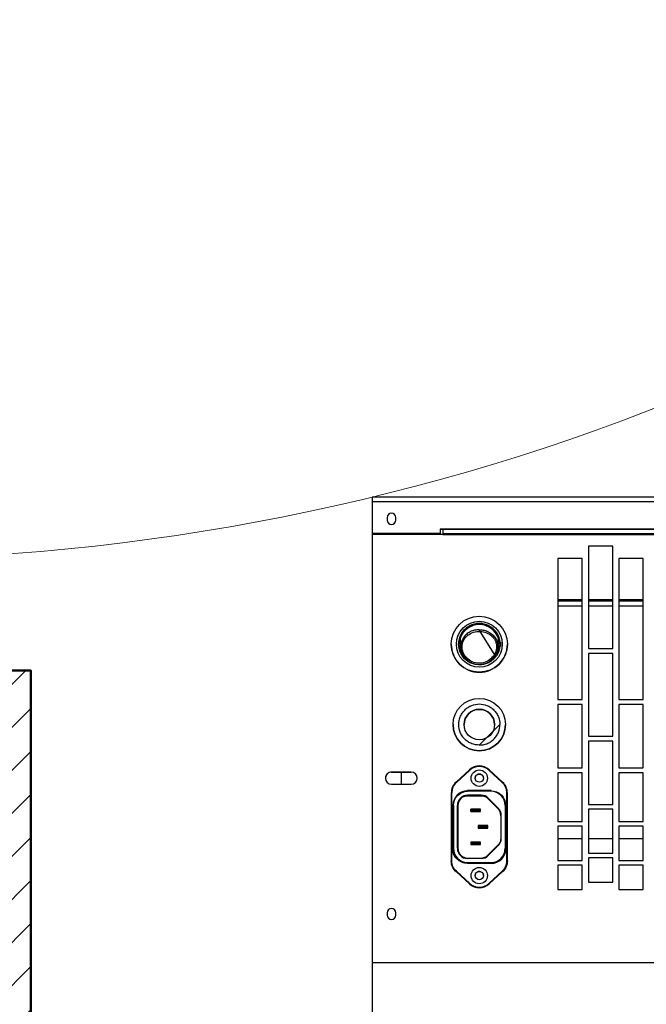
# Model space of a CAD drawing. Header units: centimetres. Extents: x -2715 to 104803, y -2927 to 32152.
# Tile 12 of 72: x 86498 to 86524, y -442 to -401. Entities that reach past the tile are written whole.
import ezdxf

# ---------------------------------------------------------------- set-up
doc = ezdxf.new("R2010")
doc.units = ezdxf.units.CM
doc.header["$MEASUREMENT"] = 0
for name, color, linetype, lineweight in [('1_ doors', 252, 'Continuous', 15), ('1_ hatch', 252, 'Continuous', 9), ('1_ wall STRUCT', 252, 'Continuous', 50)]:
    doc.layers.add(name, color=color, linetype=linetype, lineweight=lineweight)
doc.layers.add('Sonniger opisy', color=255, linetype='Continuous')

# ---------------------------------------------------------------- blocks, each defined once
blk = doc.blocks.new('A$C772F0A73')
at = {"extrusion": (0, 0, -1)}
blk.add_ellipse((-0.003, -4.538), major_axis=(64.285, 64.293), ratio=0.999944, start_param=2.356194, end_param=3.926991, dxfattribs=at)
blk = doc.blocks.new('GUARD ONE')
at = {"layer": 'Sonniger opisy', "color": 7, "linetype": 'Continuous', "lineweight": 25, "transparency": 16777216}
for p, q in [((893.612, 479.988), (894.612, 479.988)), ((896.112, 479.988), (897.112, 479.988)), ((899.857, 479.872), (899.857, 479.892)), ((900.817, 479.912), (900.817, 479.892)), ((894.862, 479.688), (895.862, 479.688)), ((900.646, 479.097), (900.327, 479.097)), ((900.687, 479.037), (900.646, 479.077)), ((893.612, 478.906), (894.612, 478.906)), ((894.862, 478.906), (895.862, 478.906)), ((896.112, 478.906), (897.112, 478.906)), ((893.612, 478.388), (894.612, 478.388)), ((896.112, 478.388), (897.112, 478.388)), ((900.027, 478.422), (900.027, 478.402)), ((900.346, 478.402), (900.346, 478.422)), ((894.862, 477.688), (895.862, 477.688)), ((900.287, 477.687), (900.327, 477.727)), ((900.646, 477.727), (900.646, 477.747)), ((899.857, 476.952), (900.817, 476.952)), ((903.537, 476.162), (903.537, 476.662)), ((893.612, 476.188), (894.612, 476.188)), ((896.112, 476.188), (897.112, 476.188)), ((894.862, 474.888), (895.862, 474.888)), ((893.612, 473.388), (894.612, 473.388)), ((896.112, 473.388), (897.112, 473.388)), ((899.809, 471.532), (899.754, 471.478)), ((899.817, 471.538), (899.817, 471.584)), ((899.998, 471.663), (899.939, 471.663)), ((900.735, 471.663), (900.672, 471.663)), ((900.857, 471.584), (900.857, 471.538)), ((900.92, 471.478), (900.864, 471.532)), ((894.862, 471.288), (895.862, 471.288)), ((899.472, 470.825), (899.472, 471.001)), ((899.493, 471.017), (899.539, 471.017)), ((899.539, 471.206), (899.539, 471.017)), ((899.547, 471.062), (899.539, 471.062)), ((899.539, 471.017), (899.539, 470.807)), ((901.134, 471.062), (901.127, 471.062)), ((901.134, 471.017), (901.134, 471.206)), ((899.539, 470.807), (899.493, 470.807)), ((899.539, 470.807), (899.493, 470.807)), ((899.539, 470.807), (899.539, 470.807)), ((899.539, 470.807), (899.539, 470.618)), ((901.134, 470.807), (901.18, 470.807)), ((901.134, 470.807), (901.134, 470.807)), ((901.134, 470.618), (901.134, 470.807)), ((899.817, 470.24), (899.817, 470.29)), ((900.857, 470.29), (900.857, 470.24)), ((900.051, 470.161), (900.007, 470.161)), ((900.667, 470.161), (900.623, 470.161)), ((894.612, 469.338), (893.612, 469.338)), ((894.612, 469.131), (893.612, 469.131)), ((894.612, 469.08), (893.612, 469.08)), ((895.862, 469.338), (894.862, 469.338)), ((895.862, 469.131), (894.862, 469.131)), ((895.862, 469.08), (894.862, 469.08)), ((897.112, 469.338), (896.112, 469.338)), ((897.112, 469.131), (896.112, 469.131)), ((897.112, 469.08), (896.112, 469.08)), ((893.612, 467.388), (894.612, 467.388)), ((896.112, 467.388), (897.112, 467.388)), ((894.862, 466.888), (895.862, 466.888)), ((901.937, 466.188), (797.538, 466.188)), ((901.837, 466.412), (797.638, 466.412)), ((903.537, 466.372), (903.537, 466.412)), ((904.377, 466.412), (904.377, 466.372)), ((904.537, 466.412), (904.537, 466.372))]:
    blk.add_line(p, q, dxfattribs=at)
for points in [[(901.837, 466.188), (901.837, 466.365), (901.837, 466.412), (904.737, 466.412), (904.737, 483.988), (904.737, 492.988), (794.738, 492.988), (794.738, 483.988), (904.737, 483.988)], [(901.837, 466.365), (797.638, 466.365), (797.638, 466.412), (794.738, 466.412), (794.738, 483.988)], [(899.381, 480.25), (899.931, 480.754), (899.931, 480.754)], [(900.287, 479.037), (900.327, 479.077), (900.646, 479.077), (900.646, 479.097), (900.687, 479.137), (900.287, 479.137), (900.287, 479.037), (900.687, 479.037), (900.687, 479.137), (900.687, 479.137), (900.287, 479.137), (900.287, 479.137), (900.327, 479.097), (900.327, 479.077)], [(899.987, 478.362), (900.027, 478.402), (900.346, 478.402), (900.387, 478.362)], [(900.327, 477.747), (900.646, 477.747), (900.687, 477.787), (900.687, 477.687), (900.646, 477.727), (900.327, 477.727), (900.327, 477.747), (900.287, 477.787), (900.687, 477.787), (900.687, 477.787), (900.287, 477.787), (900.287, 477.787), (900.287, 477.687), (900.687, 477.687)], [(899.876, 471.626), (899.907, 471.626), (899.907, 471.645)], [(900.798, 471.626), (900.767, 471.626), (900.767, 471.645)], [(899.539, 471.06), (899.539, 470.766), (899.547, 470.766)], [(901.18, 470.807), (901.134, 470.807), (901.134, 471.017), (901.18, 471.017)], [(899.947, 470.206), (899.947, 470.162), (900.048, 470.162)], [(900.727, 470.206), (900.727, 470.162), (900.625, 470.162)], [(900.051, 470.161), (899.939, 470.161), (899.939, 470.161), (900.007, 470.161), (900.007, 470.162)], [(900.622, 470.161), (900.735, 470.161), (900.735, 470.161)], [(794.738, 466.412), (794.738, 466.372), (794.738, 466.372), (794.738, 465.053), (794.738, 464.873), (904.737, 464.873), (904.737, 465.053), (794.738, 465.053)], [(794.738, 466.372), (797.538, 466.372), (797.538, 466.372), (797.538, 466.188), (901.937, 466.188), (901.937, 466.372)], [(904.737, 466.372), (901.937, 466.372), (901.937, 466.372), (904.737, 466.372)], [(904.737, 465.053), (904.737, 466.372), (904.737, 466.372), (904.737, 466.412)]]:
    blk.add_lwpolyline(points, dxfattribs=at)
for points in [[(903.757, 482.038), (903.757, 481.938, 1), (904.117, 481.938), (904.117, 482.038, 1)], [(903.757, 465.818), (903.757, 465.718, 1), (904.117, 465.718), (904.117, 465.818, 1)]]:
    blk.add_lwpolyline(points, format="xyb", close=True, dxfattribs=at)
for points in [[(894.612, 479.988), (894.612, 480.988), (893.612, 480.988), (893.612, 479.988)], [(894.862, 480.688), (894.862, 479.688), (895.862, 479.688), (895.862, 480.688)], [(897.112, 479.988), (897.112, 480.988), (896.112, 480.988), (896.112, 479.988)], [(894.612, 478.388), (894.612, 479.788), (893.612, 479.788), (893.612, 478.388)], [(894.862, 479.488), (894.862, 477.688), (895.862, 477.688), (895.862, 479.488)], [(897.112, 478.388), (897.112, 479.788), (896.112, 479.788), (896.112, 478.388)], [(900.264, 479.712), (900.817, 479.712), (900.817, 479.692), (900.264, 479.692)], [(899.987, 478.462), (899.987, 478.362), (900.387, 478.362), (900.387, 478.462), (900.346, 478.422), (900.027, 478.422), (899.987, 478.462), (900.387, 478.462), (900.387, 478.462), (899.987, 478.462)], [(894.612, 476.188), (894.612, 478.188), (893.612, 478.188), (893.612, 476.188)], [(897.112, 476.188), (897.112, 478.188), (896.112, 478.188), (896.112, 476.188)], [(894.862, 477.488), (894.862, 474.888), (895.862, 474.888), (895.862, 477.488)], [(894.612, 473.388), (894.612, 475.988), (893.612, 475.988), (893.612, 473.388)], [(897.112, 473.388), (897.112, 475.988), (896.112, 475.988), (896.112, 473.388)], [(903.137, 476.162), (903.137, 476.162), (903.937, 476.162), (903.937, 476.162)], [(894.862, 474.688), (894.862, 471.288), (895.862, 471.288), (895.862, 474.688)], [(893.612, 473.188), (893.612, 467.388), (894.612, 467.388), (894.612, 473.188)], [(896.112, 473.188), (896.112, 467.388), (897.112, 467.388), (897.112, 473.188)], [(894.862, 471.088), (894.862, 466.888), (895.862, 466.888), (895.862, 471.088)]]:
    blk.add_lwpolyline(points, close=True, dxfattribs=at)
at = {"layer": 'Sonniger opisy', "color": 7, "linetype": 'Continuous', "lineweight": 25, "transparency": 16777216, "flags": 128}
for points in [[(901.292, 480.25), (900.742, 480.754, 0.388879), (899.931, 480.754), (899.381, 480.25, 0.210277), (899.187, 479.808), (899.187, 479.808), (899.187, 477.016, 0.210277), (899.381, 476.573), (899.931, 476.069, 0.388879), (900.742, 476.069), (901.292, 476.573, 0.210277), (901.487, 477.016), (901.487, 479.808, 0.210277), (901.292, 480.25), (901.292, 480.25, -0.210277), (901.487, 479.808), (901.487, 479.808), (901.486, 479.808), (901.485, 479.808), (901.483, 479.808), (901.481, 479.808), (901.478, 479.808), (901.474, 479.808), (901.471, 479.808), (901.467, 479.808), (901.467, 477.016), (901.471, 477.016), (901.474, 477.016), (901.478, 477.016), (901.481, 477.016), (901.483, 477.016), (901.485, 477.016), (901.486, 477.016), (901.487, 477.016)], [(900.729, 480.739), (900.731, 480.742), (900.734, 480.745), (900.736, 480.748), (900.738, 480.75), (900.74, 480.752), (900.741, 480.753), (900.742, 480.754), (900.742, 480.754, 0.388879), (899.931, 480.754), (899.932, 480.754), (899.932, 480.753), (899.934, 480.752), (899.935, 480.75), (899.937, 480.748), (899.94, 480.745), (899.942, 480.742), (899.945, 480.739)], [(900.742, 480.754), (900.742, 480.754), (901.292, 480.25), (901.292, 480.25), (901.291, 480.249), (901.29, 480.248), (901.288, 480.246), (901.286, 480.244), (901.284, 480.241), (901.281, 480.238), (901.278, 480.235, -0.210277), (901.467, 479.808)], [(899.381, 480.25), (899.381, 480.25), (899.382, 480.25), (899.382, 480.249), (899.384, 480.248), (899.385, 480.246), (899.387, 480.244), (899.39, 480.241), (899.392, 480.238), (899.395, 480.235, 0.210277), (899.207, 479.808), (899.203, 479.808), (899.199, 479.808), (899.196, 479.808), (899.193, 479.808), (899.19, 479.808), (899.188, 479.808), (899.187, 479.808), (899.187, 479.808, -0.210277), (899.381, 480.25), (899.381, 480.25)], [(899.257, 477.532), (899.257, 477.532), (899.258, 477.532), (899.26, 477.532), (899.263, 477.532), (899.266, 477.532), (899.269, 477.532), (899.273, 477.532), (899.277, 477.532), (899.277, 479.292), (899.273, 479.292), (899.269, 479.292), (899.266, 479.292), (899.263, 479.292), (899.26, 479.292), (899.258, 479.292), (899.257, 479.292), (899.257, 479.292, -0.414214), (899.857, 479.892), (899.857, 479.892), (900.817, 479.892), (900.817, 479.892), (899.857, 479.892), (899.857, 479.892)], [(900.817, 479.872), (900.817, 479.892, -0.414214), (901.417, 479.292), (901.416, 479.292), (901.415, 479.292), (901.413, 479.292), (901.411, 479.292), (901.408, 479.292), (901.404, 479.292), (901.401, 479.292), (901.397, 479.292)], [(899.457, 478.885, -0.198912), (899.574, 479.167), (899.574, 479.168), (899.573, 479.169), (899.571, 479.17), (899.57, 479.172), (899.568, 479.174), (899.565, 479.176), (899.562, 479.179), (899.56, 479.182, 0.198912), (899.437, 478.885)], [(899.981, 477.249), (899.574, 477.656), (899.574, 477.656, -0.198912), (899.457, 477.939), (899.456, 477.939), (899.455, 477.939), (899.453, 477.939), (899.451, 477.939), (899.448, 477.939), (899.444, 477.939), (899.441, 477.939), (899.437, 477.939, 0.198912), (899.56, 477.642)], [(899.967, 477.235), (899.56, 477.642), (899.562, 477.645), (899.565, 477.647), (899.568, 477.65), (899.57, 477.652), (899.571, 477.654), (899.573, 477.655), (899.574, 477.656), (899.574, 477.656), (899.981, 477.249), (899.981, 477.249), (899.98, 477.248), (899.979, 477.247), (899.977, 477.245), (899.975, 477.243), (899.972, 477.24), (899.97, 477.238), (899.967, 477.235, 0.198912), (900.264, 477.112)], [(900.817, 476.912), (900.817, 476.932), (899.857, 476.932), (899.857, 476.912), (900.817, 476.912), (900.817, 476.932, 0.414214), (901.417, 477.532), (901.416, 477.532), (901.415, 477.532), (901.413, 477.532), (901.411, 477.532), (901.408, 477.532), (901.404, 477.532), (901.401, 477.532), (901.397, 477.532, -0.414214), (900.817, 476.952), (900.817, 476.932)]]:
    blk.add_lwpolyline(points, format="xyb", dxfattribs=at)
at = {"layer": 'Sonniger opisy', "color": 7, "linetype": 'Continuous', "lineweight": 25, "transparency": 16777216}
for points in [[(901.278, 480.235), (900.729, 480.739, 0.388879), (899.945, 480.739), (899.395, 480.235)], [(900.167, 480.412, 0.414214), (900.337, 480.242, 0.414214), (900.507, 480.412)], [(899.257, 477.532), (899.256, 477.532), (899.255, 477.532), (899.253, 477.532), (899.251, 477.532), (899.248, 477.532), (899.244, 477.532), (899.241, 477.532), (899.237, 477.532), (899.237, 479.292), (899.241, 479.292), (899.244, 479.292), (899.248, 479.292), (899.251, 479.292), (899.253, 479.292), (899.255, 479.292), (899.256, 479.292), (899.257, 479.292, -0.414214), (899.857, 479.892), (899.857, 479.912), (900.817, 479.912, -0.414214), (901.437, 479.292)], [(901.397, 477.532), (901.397, 479.292, 0.414214), (900.817, 479.872), (899.857, 479.872, 0.414214), (899.277, 479.292)], [(899.277, 477.532, 0.414214), (899.857, 476.952), (899.857, 476.932, -0.414214), (899.257, 477.532), (899.257, 479.292), (899.257, 479.292)], [(900.264, 477.132, -0.198912), (899.981, 477.249), (899.981, 477.249, 0.198912), (900.264, 477.132), (900.264, 477.112), (900.817, 477.112), (900.817, 477.132), (900.264, 477.132), (900.264, 477.132), (900.817, 477.132), (900.817, 477.132, 0.414214), (901.217, 477.532), (901.217, 479.292), (901.217, 479.292), (901.218, 479.292), (901.22, 479.292), (901.223, 479.292), (901.226, 479.292), (901.229, 479.292), (901.233, 479.292), (901.237, 479.292), (901.237, 477.532), (901.233, 477.532), (901.229, 477.532), (901.226, 477.532), (901.223, 477.532), (901.22, 477.532), (901.218, 477.532), (901.217, 477.532), (901.217, 477.532, -0.414214), (900.817, 477.132)], [(903.937, 476.162, 1), (903.937, 476.662), (903.137, 476.662, 1), (903.137, 476.162)], [(900.167, 476.412, 0.414214), (900.337, 476.242, 0.414214), (900.507, 476.412)], [(901.412, 474.212), (901.412, 474.212, 1), (899.262, 474.212), (899.262, 474.212)], [(901.487, 470.912), (901.487, 470.912, 0.414214), (900.337, 472.062, 0.414214), (899.187, 470.912), (899.187, 470.912)], [(899.907, 470.229), (899.907, 470.198), (899.907, 470.179, -0.010713), (899.876, 470.198), (899.907, 470.198)], [(900.667, 470.162), (900.667, 470.161), (900.735, 470.161, 0.010739), (900.767, 470.179)], [(900.767, 470.229), (900.767, 470.198), (900.767, 470.179, 0.010713), (900.798, 470.198), (900.767, 470.198)]]:
    blk.add_lwpolyline(points, format="xyb", dxfattribs=at)
at = {"layer": 'Sonniger opisy', "color": 7, "linetype": 'Continuous', "lineweight": 25, "transparency": 16777216, "flags": 128}
for points in [[(899.207, 479.808), (899.207, 477.016), (899.203, 477.016), (899.199, 477.016), (899.196, 477.016), (899.193, 477.016), (899.19, 477.016), (899.188, 477.016), (899.187, 477.016), (899.187, 477.016)], [(899.574, 479.167), (899.981, 479.575), (899.981, 479.575), (899.98, 479.576), (899.979, 479.577), (899.977, 479.579), (899.975, 479.581), (899.972, 479.583), (899.97, 479.586), (899.967, 479.589), (899.56, 479.182)], [(901.417, 477.532), (901.417, 477.532), (901.418, 477.532), (901.42, 477.532), (901.423, 477.532), (901.426, 477.532), (901.429, 477.532), (901.433, 477.532), (901.437, 477.532), (901.437, 479.292), (901.433, 479.292), (901.429, 479.292), (901.426, 479.292), (901.423, 479.292), (901.42, 479.292), (901.418, 479.292), (901.417, 479.292), (901.417, 479.292), (901.417, 479.292), (901.417, 477.532)], [(899.457, 477.939), (899.457, 478.885), (899.456, 478.885), (899.455, 478.885), (899.453, 478.885), (899.451, 478.885), (899.448, 478.885), (899.444, 478.885), (899.441, 478.885), (899.437, 478.885), (899.437, 477.939)], [(899.381, 476.573), (899.382, 476.574), (899.382, 476.575), (899.384, 476.576), (899.385, 476.578), (899.387, 476.58), (899.39, 476.583), (899.392, 476.585), (899.395, 476.588), (899.945, 476.084), (899.942, 476.081), (899.94, 476.079), (899.937, 476.076), (899.935, 476.074), (899.934, 476.072), (899.932, 476.071), (899.932, 476.07), (899.931, 476.069)], [(901.292, 476.573), (901.292, 476.574), (901.291, 476.575), (901.29, 476.576), (901.288, 476.578), (901.286, 476.58), (901.284, 476.583), (901.281, 476.585), (901.278, 476.588), (900.729, 476.084), (900.731, 476.081), (900.734, 476.079), (900.736, 476.076), (900.738, 476.074), (900.74, 476.072), (900.741, 476.071), (900.742, 476.07), (900.742, 476.069)]]:
    blk.add_lwpolyline(points, dxfattribs=at)
at = {"layer": 'Sonniger opisy', "color": 7, "linetype": 'Continuous', "lineweight": 25, "transparency": 16777216}
for centre, radius in [((900.337, 480.412), 0.336), ((900.337, 480.412), 0.17), ((900.337, 476.412), 0.336), ((900.337, 476.412), 0.17), ((900.337, 474.212), 1.075), ((900.337, 474.212), 0.625), ((900.337, 470.912), 1.15), ((900.337, 470.912), 0.942), ((900.337, 470.912), 0.85)]:
    blk.add_circle(centre, radius, dxfattribs=at)
for centre, radius, start, end in [((903.937, 481.938), 0.18, 180, 0), ((899.857, 479.292), 0.62, 90, 180), ((900.817, 479.292), 0.6, 0, 90), ((900.264, 479.292), 0.42, 90, 135), ((900.264, 479.292), 0.4, 90, 135), ((900.817, 479.292), 0.42, 0, 90), ((900.817, 479.292), 0.4, 0, 90), ((899.857, 477.939), 0.4, 180, 225), ((900.817, 477.532), 0.42, 270, 0), ((900.817, 477.532), 0.4, 270, 0), ((899.787, 477.016), 0.58, 180, 227.5), ((900.887, 477.016), 0.58, 312.5, 0), ((903.137, 476.412), 0.25, 180, 270), ((903.937, 476.412), 0.25, 270, 0), ((900.337, 476.512), 0.58, 227.5, 312.5), ((900.337, 474.212), 0.625, 180, 0), ((900.308, 470.905), 0.798, 134.0412, 162.6515), ((900.365, 470.905), 0.798, 17.3485, 45.9588), ((899.627, 471.209), 0.181, 55.2515, 70.4055), ((900.337, 470.912), 0.85, 200.2427, 232.2828), ((900.337, 470.941), 0.832, 198.1812, 341.8189), ((900.337, 470.912), 0.85, 307.7172, 339.7573), ((900.907, 470.607), 0.0877, 25.8659, 65.4937), ((900.337, 470.912), 0.85, 239.6101, 242.0711), ((900.337, 470.912), 0.85, 242.0711, 297.9289), ((903.937, 465.718), 0.18, 180, 0)]:
    blk.add_arc(centre, radius, start, end, dxfattribs=at)
for major_axis, ratio, start_param, end_param in [((0.601, 0.601), 0.999958, 2.356237, 2.480082), ((0.601, 0.601), 0.999958, 2.480082, 2.709539), ((0.601, -0.601), 0.999958, 0.432054, 0.66151), ((0.601, -0.601), 0.999958, 0.66151, 0.785356), ((0.85, 0), 0.999979, 4.054099, 4.139134), ((0.85, 0), 0.999979, 5.285644, 5.370679)]:
    blk.add_ellipse((900.337, 470.912), major_axis=major_axis, ratio=ratio, start_param=start_param, end_param=end_param, dxfattribs=at)
for points, knots in [([(900.337, 475.057), (900.23, 475.046), (900.067, 475.028), (899.87, 474.923), (899.735, 474.814), (899.626, 474.678), (899.52, 474.482), (899.503, 474.318), (899.492, 474.212), (900.337, 475.057), (900.443, 475.046), (900.606, 475.028), (900.803, 474.923), (900.939, 474.814), (901.048, 474.678), (901.153, 474.482), (901.17, 474.318), (901.182, 474.212), (901.182, 474.212), (901.17, 474.106), (901.153, 473.942), (901.048, 473.745), (900.939, 473.61), (900.803, 473.5), (900.606, 473.398), (900.337, 473.346), (900.067, 473.398), (899.87, 473.5), (899.735, 473.61), (899.626, 473.745), (899.52, 473.942), (899.503, 474.106), (899.492, 474.212)], [0, 0, 0, 0, 0.239457, 0.368361, 0.5, 0.631639, 0.760543, 1, 1, 1, 1, 1.239457, 1.368361, 1.5, 1.631639, 1.760543, 2, 2, 2, 2, 2.119728, 2.18418, 2.25, 2.31582, 2.380272, 2.5, 2.619728, 2.68418, 2.75, 2.81582, 2.880272, 3, 3, 3, 3]), ([(900.337, 470.316), (900.271, 470.321), (900.139, 470.329), (899.956, 470.399), (899.797, 470.505), (899.675, 470.648), (899.597, 470.82), (899.572, 471.009), (899.598, 471.204), (899.657, 471.321), (899.687, 471.38), (900.337, 470.316), (900.402, 470.321), (900.532, 470.329), (900.713, 470.397), (900.872, 470.5), (900.948, 470.597), (900.986, 470.645), (900.986, 470.645), (901.016, 470.7), (901.075, 470.81), (901.102, 471.001), (901.076, 471.194), (900.998, 471.376), (900.876, 471.532), (900.718, 471.652), (900.534, 471.732), (900.403, 471.742), (900.337, 471.748), (900.337, 471.748), (900.272, 471.743), (900.142, 471.733), (899.96, 471.655), (899.801, 471.539), (899.725, 471.433), (899.687, 471.38)], [0, 0, 0, 0, 0.12496, 0.250113, 0.375246, 0.500234, 0.624847, 0.749652, 0.874754, 1, 1, 1, 1, 1.250089, 1.500414, 1.750383, 2, 2, 2, 2, 2.124937, 2.24993, 2.374961, 2.499928, 2.624642, 2.749464, 2.874659, 3, 3, 3, 3, 3.250286, 3.499809, 3.7497, 4, 4, 4, 4]), ([(899.73, 471.358), (899.787, 471.429), (899.9, 471.573), (900.156, 471.688), (900.432, 471.706), (900.696, 471.617), (900.873, 471.468), (900.973, 471.316), (901.024, 471.19), (901.047, 471.057), (901.042, 470.925), (901.009, 470.798), (900.965, 470.724), (900.943, 470.687)], [0, 0, 0, 0, 0.12479, 0.249779, 0.374391, 0.49913, 0.624146, 0.686941, 0.749455, 0.812032, 0.874382, 0.937245, 1, 1, 1, 1]), ([(900.864, 471.532), (900.813, 471.573), (900.722, 471.647), (900.611, 471.705), (900.555, 471.713), (900.551, 471.714), (900.551, 471.714), (900.48, 471.73), (900.337, 471.764), (900.194, 471.73), (900.123, 471.714), (900.123, 471.714), (900.118, 471.713), (900.06, 471.705), (899.946, 471.644), (899.853, 471.567), (899.802, 471.525)], [0, 0, 0, 0, 0.540986, 0.964759, 1, 1, 1, 1, 1.502276, 2, 2, 2, 2, 2.036759, 2.466703, 3, 3, 3, 3]), ([(899.547, 471.143), (899.547, 471.123), (899.547, 471.096), (899.547, 471.033), (899.547, 470.984), (899.547, 470.931), (899.547, 470.87), (899.547, 470.78), (899.547, 470.72), (899.547, 470.681)], [0, 0, 0, 0, 0.275144, 0.372156, 0.470141, 0.544942, 0.61946, 0.753325, 1, 1, 1, 1]), ([(900.943, 470.687), (900.887, 470.622), (900.773, 470.492), (900.515, 470.393), (900.237, 470.379), (899.973, 470.456), (899.796, 470.59), (899.698, 470.73), (899.648, 470.849), (899.626, 470.977), (899.632, 471.109), (899.665, 471.239), (899.708, 471.318), (899.73, 471.358)], [0, 0, 0, 0, 0.124809, 0.250398, 0.376385, 0.502171, 0.62709, 0.68956, 0.751578, 0.813527, 0.875618, 0.93754, 1, 1, 1, 1]), ([(901.127, 470.681), (901.127, 470.725), (901.127, 470.784), (901.127, 470.877), (901.127, 470.936), (901.127, 470.988), (901.127, 471.039), (901.127, 471.098), (901.127, 471.125), (901.127, 471.143)], [0, 0, 0, 0, 0.275144, 0.372156, 0.470141, 0.544942, 0.61946, 0.753325, 1, 1, 1, 1]), ([(901.134, 470.766), (901.134, 470.773), (901.134, 470.787), (901.134, 470.833), (901.134, 470.889), (901.134, 470.949), (901.134, 471.004), (901.134, 471.043), (901.134, 471.062), (901.134, 471.06), (901.134, 471.059)], [0, 0, 0, 0, 0.135552, 0.271105, 0.406657, 0.542209, 0.677762, 0.813314, 0.948867, 1, 1, 1, 1])]:
    blk.add_open_spline(points, degree=3, knots=knots, dxfattribs=at)

msp = doc.modelspace()

# ---------------------------------------------------------------- hatches: boundary and pattern name
at = {"layer": '1_ hatch'}
h = msp.add_hatch(dxfattribs=at)
h.set_pattern_fill('ANSI31', color=256, scale=10)
h.paths.add_polyline_path([(86474.546, -428.069), (86474.546, -449.069), (86449.546, -449.069), (86449.546, -489.069), (86498.546, -489.069), (86498.546, -449.069), (86498.546, -428.069)])

# ---------------------------------------------------------------- linework, layer by layer
at = {"layer": '1_ wall STRUCT'}
msp.add_lwpolyline([(86474.546, -428.069), (86474.546, -449.069), (86449.546, -449.069), (86449.546, -489.069), (86498.546, -489.069), (86498.546, -449.069), (86498.546, -428.069), (86474.546, -428.069)], dxfattribs=at)

# ---------------------------------------------------------------- block references
at = {"layer": '1_ doors', "xscale": -1}
msp.add_blockref('A$C772F0A73', (86491.092, -328.069), dxfattribs=at)
at = {"layer": 'Sonniger opisy', "rotation": 180}
msp.add_blockref('GUARD ONE', (87417.283, 43.919), dxfattribs=at)

doc.saveas('drawing.dxf')
